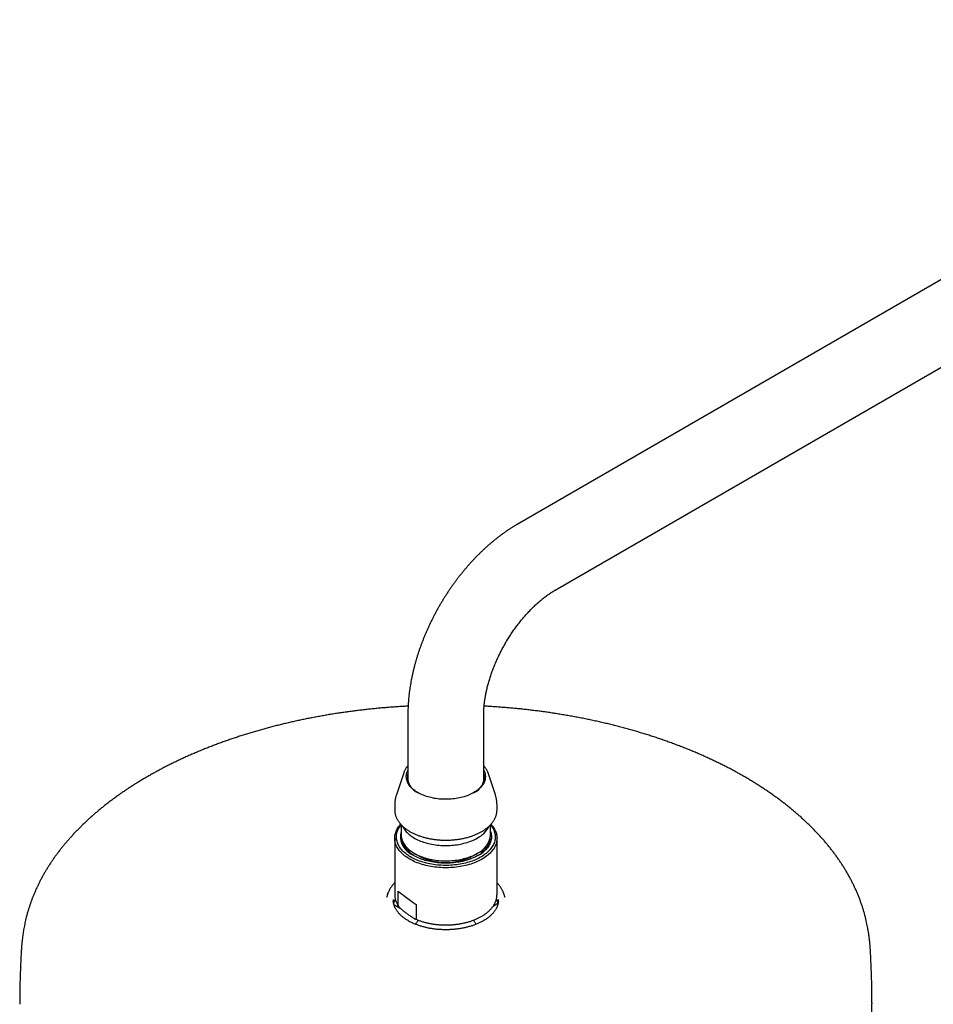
# Model space of a CAD drawing. Header units: millimetres. Extents: x 8 to 1577, y 12 to 2534.
# Tile 30 of 60: x 1059 to 1274, y 983 to 1214. Entities that reach past the tile are written whole.
import ezdxf

# ---------------------------------------------------------------- set-up
doc = ezdxf.new("R2010")
doc.units = ezdxf.units.MM

msp = doc.modelspace()

# ---------------------------------------------------------------- linework, layer by layer
at = {"color": 7, "linetype": 'Continuous', "lineweight": 30}
for p, q in [((1381.17, 1213.97), (1176.11, 1095.59)), ((1185.01, 1080.17), (1390.07, 1198.55)), ((1150.45, 1051.14), (1150.45, 1035.25)), ((1168.25, 1035.25), (1168.25, 1051.14)), ((1149.45, 1037.3), (1147.73, 1032.16)), ((1149.45, 1037.3), (1149.46, 1037.32)), ((1169.24, 1037.31), (1169.24, 1037.3)), ((1170.96, 1032.16), (1169.24, 1037.3)), ((1147.35, 1029.81), (1147.35, 1028.6)), ((1171.35, 1028.6), (1171.35, 1029.81)), ((1148.87, 1025.13), (1148.87, 1022.71)), ((1169.82, 1022.71), (1169.82, 1025.13)), ((1147.35, 1021.96), (1147.35, 1008.76)), ((1171.35, 1008.76), (1171.35, 1021.96)), ((1150.03, 1019.94), (1150.03, 1019.32)), ((1150.8, 1018.6), (1150.86, 1018.68)), ((1167.81, 1018.63), (1167.85, 1018.57)), ((1168.66, 1019.76), (1168.65, 1019.94)), ((1151.94, 1018.43), (1152.98, 1017.83)), ((1165.71, 1017.83), (1166.76, 1018.43)), ((1148.16, 1006.25), (1148.16, 1009.56)), ((1145.74, 1008.98), (1145.49, 1008.2)), ((1147.35, 1008.76), (1147.35, 1008.75)), ((1171.35, 1008.76), (1171.35, 1008.77)), ((1172.94, 1009), (1172.95, 1008.98)), ((1173.21, 1008.2), (1172.95, 1008.98)), ((1147.14, 1006.44), (1148.62, 1005.59)), ((1152.37, 1006.44), (1152.37, 1003.12)), ((1170.47, 1006.06), (1171.57, 1006.7))]:
    msp.add_line(p, q, dxfattribs=at)
at = {"color": 7, "linetype": 'Continuous', "lineweight": 30, "flags": 128}
for points in [[(1165.9, 1032.66), (1165.61, 1032.5), (1165.31, 1032.34), (1165, 1032.2), (1164.68, 1032.06), (1164.34, 1031.93), (1164, 1031.81), (1163.65, 1031.7), (1163.29, 1031.59), (1162.92, 1031.5), (1162.54, 1031.42), (1162.16, 1031.34), (1161.78, 1031.27), (1161.39, 1031.22), (1161, 1031.17), (1160.6, 1031.14), (1160.2, 1031.11), (1159.8, 1031.09), (1159.4, 1031.09), (1158.99, 1031.09), (1158.59, 1031.11), (1158.19, 1031.13), (1157.8, 1031.16), (1157.4, 1031.21), (1157.01, 1031.26), (1156.62, 1031.32), (1156.24, 1031.4), (1155.87, 1031.48), (1155.5, 1031.57), (1155.14, 1031.67), (1154.78, 1031.78), (1154.44, 1031.9), (1154.1, 1032.03), (1153.77, 1032.16), (1153.46, 1032.31), (1153.15, 1032.46), (1152.86, 1032.61), (1152.58, 1032.78), (1152.31, 1032.95), (1152.05, 1033.13), (1151.81, 1033.32), (1151.59, 1033.51), (1151.37, 1033.71), (1151.18, 1033.91), (1150.99, 1034.11), (1150.83, 1034.33), (1150.68, 1034.54), (1150.54, 1034.76), (1150.42, 1034.98), (1150.32, 1035.21), (1150.24, 1035.43), (1150.17, 1035.66), (1150.12, 1035.89), (1150.09, 1036.12), (1150.07, 1036.35), (1150.07, 1036.59), (1150.09, 1036.82), (1150.13, 1037.05), (1150.19, 1037.28), (1150.26, 1037.51), (1150.35, 1037.73), (1150.45, 1037.95)], [(1168.25, 1037.95), (1168.32, 1037.79), (1168.42, 1037.56), (1168.49, 1037.34), (1168.55, 1037.11), (1168.59, 1036.88), (1168.61, 1036.64), (1168.62, 1036.41), (1168.61, 1036.18), (1168.58, 1035.95), (1168.54, 1035.72), (1168.47, 1035.49), (1168.39, 1035.26), (1168.3, 1035.04), (1168.18, 1034.81), (1168.05, 1034.6), (1167.91, 1034.38), (1167.74, 1034.17), (1167.56, 1033.96), (1167.37, 1033.76), (1167.16, 1033.56), (1166.94, 1033.37), (1166.7, 1033.18), (1166.45, 1033), (1166.18, 1032.82), (1165.9, 1032.66)], [(1147.35, 1028.6), (1147.35, 1028.5), (1147.35, 1028.4)], [(1171.34, 1028.4), (1171.35, 1028.57), (1171.35, 1028.6)], [(1166.71, 1016.49), (1166.35, 1016.33), (1165.97, 1016.18), (1165.59, 1016.04), (1165.19, 1015.91), (1164.79, 1015.78), (1164.38, 1015.67), (1163.96, 1015.56), (1163.53, 1015.46), (1163.1, 1015.38), (1162.67, 1015.3), (1162.23, 1015.23), (1161.78, 1015.17), (1161.33, 1015.12), (1160.88, 1015.08), (1160.42, 1015.06), (1159.97, 1015.04), (1159.51, 1015.03), (1159.05, 1015.03), (1158.6, 1015.04), (1158.14, 1015.06), (1157.69, 1015.09), (1157.24, 1015.14), (1156.79, 1015.19), (1156.35, 1015.25), (1155.91, 1015.32), (1155.47, 1015.4), (1155.04, 1015.49), (1154.62, 1015.59), (1154.2, 1015.7), (1153.79, 1015.81), (1153.39, 1015.94), (1153, 1016.08), (1152.62, 1016.22), (1152.24, 1016.37), (1151.88, 1016.53), (1151.53, 1016.7), (1151.19, 1016.88), (1150.86, 1017.06), (1150.54, 1017.25), (1150.24, 1017.45), (1149.95, 1017.65), (1149.67, 1017.86), (1149.41, 1018.07), (1149.16, 1018.3), (1148.92, 1018.52), (1148.7, 1018.75), (1148.5, 1018.99), (1148.31, 1019.23), (1148.14, 1019.48), (1147.99, 1019.72), (1147.85, 1019.98), (1147.72, 1020.23), (1147.62, 1020.49), (1147.53, 1020.74), (1147.46, 1021.01), (1147.41, 1021.27), (1147.37, 1021.53), (1147.35, 1021.79), (1147.35, 1022.06), (1147.36, 1022.32), (1147.4, 1022.58), (1147.45, 1022.85), (1147.51, 1023.11), (1147.6, 1023.37), (1147.7, 1023.62), (1147.82, 1023.88), (1147.95, 1024.13), (1148.11, 1024.38), (1148.27, 1024.62), (1148.46, 1024.87), (1148.66, 1025.1), (1148.77, 1025.23)], [(1169.84, 1025.14), (1169.9, 1025.06), (1170.08, 1024.83), (1170.24, 1024.58), (1170.39, 1024.34), (1170.52, 1024.09), (1170.63, 1023.84), (1170.72, 1023.58), (1170.8, 1023.33), (1170.87, 1023.07), (1170.91, 1022.81), (1170.94, 1022.55), (1170.95, 1022.29), (1170.94, 1022.03), (1170.91, 1021.77), (1170.87, 1021.52), (1170.81, 1021.26), (1170.73, 1021), (1170.64, 1020.75), (1170.53, 1020.5), (1170.4, 1020.25), (1170.25, 1020), (1170.09, 1019.76), (1169.92, 1019.52), (1169.72, 1019.29), (1169.51, 1019.06), (1169.29, 1018.83), (1169.05, 1018.61), (1168.8, 1018.4), (1168.53, 1018.19), (1168.25, 1017.99), (1167.95, 1017.79), (1167.64, 1017.6), (1167.32, 1017.42), (1166.99, 1017.24), (1166.65, 1017.08), (1166.29, 1016.92), (1165.92, 1016.77), (1165.55, 1016.62), (1165.16, 1016.49), (1164.77, 1016.36), (1164.37, 1016.25), (1163.96, 1016.14), (1163.54, 1016.04), (1163.12, 1015.95), (1162.69, 1015.87), (1162.26, 1015.8), (1161.82, 1015.74), (1161.38, 1015.69), (1160.94, 1015.65), (1160.49, 1015.62), (1160.04, 1015.6), (1159.59, 1015.59), (1159.14, 1015.59), (1158.69, 1015.6), (1158.24, 1015.62), (1157.8, 1015.65), (1157.35, 1015.68), (1156.91, 1015.73), (1156.47, 1015.79), (1156.04, 1015.86), (1155.61, 1015.94), (1155.19, 1016.03), (1154.77, 1016.13), (1154.36, 1016.24), (1153.96, 1016.35), (1153.56, 1016.48), (1153.18, 1016.61), (1152.8, 1016.75), (1152.44, 1016.9), (1152.08, 1017.06), (1151.73, 1017.23), (1151.4, 1017.4), (1151.08, 1017.58), (1150.77, 1017.77), (1150.47, 1017.97), (1150.19, 1018.17), (1149.92, 1018.38), (1149.67, 1018.59), (1149.43, 1018.81), (1149.2, 1019.04), (1148.99, 1019.27), (1148.79, 1019.5), (1148.62, 1019.74), (1148.45, 1019.98), (1148.31, 1020.23), (1148.18, 1020.47), (1148.06, 1020.73), (1147.97, 1020.98), (1147.89, 1021.24), (1147.83, 1021.49), (1147.78, 1021.75), (1147.76, 1022.01), (1147.75, 1022.27), (1147.75, 1022.53), (1147.78, 1022.79), (1147.82, 1023.05), (1147.88, 1023.3), (1147.96, 1023.56), (1148.05, 1023.81), (1148.17, 1024.07), (1148.29, 1024.31), (1148.44, 1024.56), (1148.6, 1024.8), (1148.78, 1025.04), (1148.86, 1025.14)], [(1149.2, 1024.79), (1149.26, 1024.65), (1149.39, 1024.41), (1149.53, 1024.18), (1149.69, 1023.95), (1149.86, 1023.73), (1150.05, 1023.5), (1150.25, 1023.29), (1150.47, 1023.08), (1150.71, 1022.87), (1150.96, 1022.67), (1151.22, 1022.47), (1151.5, 1022.29), (1151.79, 1022.11), (1152.09, 1021.93), (1152.4, 1021.76), (1152.73, 1021.6), (1153.07, 1021.45), (1153.41, 1021.31), (1153.77, 1021.17), (1154.14, 1021.05), (1154.51, 1020.93), (1154.9, 1020.82), (1155.29, 1020.72), (1155.68, 1020.63), (1156.09, 1020.55), (1156.5, 1020.47), (1156.91, 1020.41), (1157.33, 1020.36), (1157.75, 1020.32), (1158.17, 1020.28), (1158.6, 1020.26), (1159.03, 1020.25), (1159.45, 1020.25), (1159.88, 1020.25), (1160.31, 1020.27), (1160.73, 1020.3), (1161.15, 1020.34), (1161.57, 1020.38), (1161.99, 1020.44), (1162.4, 1020.51), (1162.81, 1020.59), (1163.21, 1020.67), (1163.6, 1020.77), (1163.99, 1020.87), (1164.37, 1020.99), (1164.74, 1021.11), (1165.1, 1021.24), (1165.45, 1021.38), (1165.8, 1021.53), (1166.13, 1021.68), (1166.45, 1021.85), (1166.76, 1022.02)], [(1169.82, 1023.53), (1169.88, 1023.37), (1169.95, 1023.13), (1170, 1022.88), (1170.03, 1022.63), (1170.04, 1022.38), (1170.04, 1022.14), (1170.02, 1021.89), (1169.99, 1021.64), (1169.94, 1021.39), (1169.86, 1021.15), (1169.78, 1020.9), (1169.67, 1020.66), (1169.55, 1020.42), (1169.41, 1020.19), (1169.26, 1019.96), (1169.09, 1019.73), (1168.9, 1019.5), (1168.7, 1019.28), (1168.48, 1019.07), (1168.25, 1018.86), (1168.01, 1018.65), (1167.75, 1018.46), (1167.47, 1018.26), (1167.19, 1018.08), (1166.89, 1017.9), (1166.57, 1017.73), (1166.25, 1017.56), (1165.92, 1017.41), (1165.57, 1017.26), (1165.22, 1017.12), (1164.85, 1016.98), (1164.48, 1016.86), (1164.09, 1016.75), (1163.7, 1016.64), (1163.31, 1016.54), (1162.9, 1016.46), (1162.49, 1016.38), (1162.08, 1016.31), (1161.66, 1016.25), (1161.24, 1016.2), (1160.81, 1016.16), (1160.39, 1016.13), (1159.96, 1016.11), (1159.53, 1016.11), (1159.09, 1016.11), (1158.66, 1016.12), (1158.23, 1016.14), (1157.81, 1016.17), (1157.38, 1016.21), (1156.96, 1016.26), (1156.54, 1016.32), (1156.13, 1016.39), (1155.72, 1016.47), (1155.32, 1016.56), (1154.92, 1016.66), (1154.53, 1016.77), (1154.15, 1016.88), (1153.78, 1017.01), (1153.42, 1017.14), (1153.06, 1017.28), (1152.72, 1017.43), (1152.39, 1017.59), (1152.06, 1017.76), (1151.75, 1017.93), (1151.46, 1018.11), (1151.17, 1018.3), (1150.9, 1018.49)], [(1169.92, 1025.23), (1170.09, 1025.04), (1170.29, 1024.8), (1170.47, 1024.56), (1170.63, 1024.31), (1170.78, 1024.06), (1170.91, 1023.81), (1171.02, 1023.55), (1171.12, 1023.3), (1171.2, 1023.04), (1171.26, 1022.77), (1171.31, 1022.51), (1171.34, 1022.25), (1171.35, 1021.98), (1171.34, 1021.72), (1171.32, 1021.46), (1171.27, 1021.19), (1171.22, 1020.93), (1171.14, 1020.67), (1171.05, 1020.41), (1170.94, 1020.16), (1170.81, 1019.91), (1170.67, 1019.65), (1170.51, 1019.41), (1170.33, 1019.16), (1170.14, 1018.93), (1169.93, 1018.69), (1169.71, 1018.46), (1169.47, 1018.23), (1169.22, 1018.01), (1168.95, 1017.8), (1168.67, 1017.59), (1168.37, 1017.39), (1168.07, 1017.2), (1167.75, 1017.01), (1167.41, 1016.83), (1167.07, 1016.65), (1166.71, 1016.49)], [(1148.87, 1022.71), (1148.87, 1022.52), (1148.9, 1022.27), (1148.93, 1022.03), (1148.99, 1021.78), (1149.07, 1021.54), (1149.16, 1021.3), (1149.26, 1021.06), (1149.39, 1020.82), (1149.53, 1020.59), (1149.69, 1020.36), (1149.86, 1020.14), (1150.05, 1019.92), (1150.25, 1019.7), (1150.47, 1019.49), (1150.71, 1019.28), (1150.96, 1019.08), (1151.22, 1018.89), (1151.5, 1018.7), (1151.79, 1018.52), (1152.09, 1018.34), (1152.4, 1018.17), (1152.73, 1018.02), (1153.07, 1017.86), (1153.41, 1017.72), (1153.77, 1017.58), (1154.14, 1017.46), (1154.51, 1017.34), (1154.9, 1017.23), (1155.29, 1017.13), (1155.68, 1017.04), (1156.09, 1016.96), (1156.5, 1016.88), (1156.91, 1016.82), (1157.33, 1016.77), (1157.75, 1016.73), (1158.17, 1016.69), (1158.6, 1016.67), (1159.03, 1016.66), (1159.45, 1016.66), (1159.88, 1016.66), (1160.31, 1016.68), (1160.73, 1016.71), (1161.15, 1016.75), (1161.57, 1016.8), (1161.99, 1016.85), (1162.4, 1016.92), (1162.81, 1017), (1163.21, 1017.08), (1163.6, 1017.18), (1163.99, 1017.28), (1164.37, 1017.4), (1164.74, 1017.52), (1165.1, 1017.65), (1165.45, 1017.79), (1165.8, 1017.94), (1166.13, 1018.09), (1166.45, 1018.26), (1166.76, 1018.43)], [(1169.81, 1021.58), (1169.78, 1021.71), (1169.74, 1021.92)], [(1145.69, 1008.8), (1145.77, 1009.06), (1145.82, 1009.2)], [(1059.35, 983.36), (1059.35, 983.29), (1059.35, 983.01)], [(1259.34, 983.03), (1259.35, 983.29), (1259.35, 983.36)]]:
    msp.add_lwpolyline(points, dxfattribs=at)
at = {"color": 7, "linetype": 'Continuous', "lineweight": 30}
for centre, radius, start, end in [((1154.43, 1036.39), 4.09, 167.109, 247.3541), ((1164.33, 1036.36), 4.03, 291.9561, 13.5807), ((1153.12, 1022.31), 4.42, 163.9789, 239.8924), ((1163.85, 1027.63), 6.32, 297.3699, 333.3269), ((1153.9, 1022.47), 5.03, 179.1151, 245.9111), ((1152.49, 1021.03), 3.64, 165.7514, 171.2249), ((1164.61, 1023.21), 5.24, 294.1604, 354.5195), ((1164.82, 1022.45), 5, 293.83, 1.1437), ((1159.35, 1030.1), 13.83, 242.5968, 297.3978), ((1151.12, 1007.46), 4.12, 178.3595, 184.2477), ((1151.55, 1005.8), 4.53, 154.6153, 169.8978), ((1167.13, 1005.8), 4.54, 9.9857, 25.3915), ((1167.57, 1007.46), 4.12, 355.7425, 1.6593)]:
    msp.add_arc(centre, radius, start, end, dxfattribs=at)
msp.add_ellipse((1159.35, 1002.68), major_axis=(11.99, -7.76), ratio=0.053572, start_param=3.547703, end_param=4.127077, dxfattribs=at)
for points, knots in [([(1176.11, 1095.59), (1176, 1095.52), (1175.69, 1095.34), (1175.17, 1095.03), (1174.57, 1094.66), (1173.98, 1094.27), (1173.39, 1093.86), (1172.8, 1093.45), (1172.21, 1093.02), (1171.64, 1092.58), (1171.06, 1092.13), (1170.49, 1091.67), (1169.93, 1091.2), (1169.37, 1090.72), (1168.81, 1090.22), (1168.26, 1089.72), (1167.72, 1089.2), (1167.18, 1088.68), (1166.65, 1088.15), (1166.12, 1087.6), (1165.6, 1087.05), (1165.09, 1086.49), (1164.58, 1085.92), (1164.08, 1085.34), (1163.59, 1084.76), (1163.1, 1084.17), (1162.63, 1083.56), (1162.15, 1082.96), (1161.69, 1082.34), (1161.23, 1081.72), (1160.78, 1081.09), (1160.34, 1080.45), (1159.9, 1079.81), (1159.48, 1079.16), (1159.06, 1078.5), (1158.65, 1077.84), (1158.25, 1077.18), (1157.85, 1076.51), (1157.47, 1075.83), (1157.09, 1075.15), (1156.73, 1074.46), (1156.37, 1073.77), (1156.02, 1073.08), (1155.68, 1072.38), (1155.35, 1071.68), (1155.03, 1070.98), (1154.72, 1070.27), (1154.42, 1069.56), (1154.13, 1068.85), (1153.84, 1068.13), (1153.57, 1067.41), (1153.31, 1066.69), (1153.06, 1065.97), (1152.82, 1065.25), (1152.59, 1064.52), (1152.37, 1063.8), (1152.17, 1063.07), (1151.97, 1062.34), (1151.78, 1061.62), (1151.61, 1060.89), (1151.45, 1060.16), (1151.3, 1059.43), (1151.16, 1058.7), (1151.03, 1057.98), (1150.92, 1057.25), (1150.81, 1056.53), (1150.72, 1055.81), (1150.65, 1055.09), (1150.58, 1054.37), (1150.53, 1053.65), (1150.49, 1052.94), (1150.46, 1052.23), (1150.45, 1051.63), (1150.45, 1051.27), (1150.45, 1051.14)], [0, 0, 0, 0, 0.007841, 0.022057, 0.036269, 0.050483, 0.064696, 0.078905, 0.093107, 0.1073, 0.121483, 0.135655, 0.149815, 0.163961, 0.178093, 0.19221, 0.206314, 0.220402, 0.234476, 0.248536, 0.262582, 0.276615, 0.290634, 0.304641, 0.318637, 0.332621, 0.346595, 0.360559, 0.374514, 0.388461, 0.402401, 0.416335, 0.430263, 0.444187, 0.458107, 0.472024, 0.48594, 0.499854, 0.513768, 0.527684, 0.5416, 0.555519, 0.569442, 0.583369, 0.597301, 0.611239, 0.625184, 0.639137, 0.653099, 0.66707, 0.681052, 0.695046, 0.709051, 0.723069, 0.737101, 0.751147, 0.765208, 0.779285, 0.793377, 0.807486, 0.821611, 0.835753, 0.849911, 0.864086, 0.878278, 0.892485, 0.906707, 0.920943, 0.935192, 0.949452, 0.963721, 0.977997, 0.992278, 1, 1, 1, 1]), ([(1168.25, 1051.14), (1168.25, 1051.21), (1168.25, 1051.4), (1168.25, 1051.73), (1168.27, 1052.14), (1168.29, 1052.55), (1168.33, 1052.97), (1168.37, 1053.4), (1168.42, 1053.84), (1168.47, 1054.29), (1168.54, 1054.74), (1168.62, 1055.21), (1168.7, 1055.68), (1168.8, 1056.15), (1168.9, 1056.64), (1169.01, 1057.12), (1169.13, 1057.62), (1169.27, 1058.12), (1169.41, 1058.62), (1169.56, 1059.13), (1169.72, 1059.64), (1169.88, 1060.15), (1170.06, 1060.67), (1170.25, 1061.19), (1170.44, 1061.71), (1170.65, 1062.23), (1170.86, 1062.75), (1171.08, 1063.27), (1171.32, 1063.79), (1171.55, 1064.31), (1171.8, 1064.83), (1172.06, 1065.35), (1172.32, 1065.87), (1172.59, 1066.38), (1172.87, 1066.89), (1173.15, 1067.4), (1173.44, 1067.9), (1173.74, 1068.4), (1174.05, 1068.9), (1174.36, 1069.39), (1174.68, 1069.87), (1175, 1070.35), (1175.33, 1070.83), (1175.66, 1071.29), (1176, 1071.75), (1176.34, 1072.2), (1176.69, 1072.65), (1177.04, 1073.09), (1177.39, 1073.51), (1177.75, 1073.93), (1178.11, 1074.34), (1178.47, 1074.74), (1178.83, 1075.14), (1179.2, 1075.52), (1179.56, 1075.89), (1179.93, 1076.25), (1180.3, 1076.6), (1180.67, 1076.94), (1181.03, 1077.27), (1181.4, 1077.59), (1181.76, 1077.9), (1182.13, 1078.19), (1182.49, 1078.48), (1182.85, 1078.75), (1183.2, 1079.01), (1183.56, 1079.25), (1183.91, 1079.49), (1184.25, 1079.71), (1184.59, 1079.93), (1184.84, 1080.08), (1184.98, 1080.16), (1185.01, 1080.17)], [0, 0, 0, 0, 0.00749, 0.02171, 0.03596, 0.050249, 0.064576, 0.078944, 0.093351, 0.107799, 0.122286, 0.136813, 0.151379, 0.165983, 0.180623, 0.1953, 0.210011, 0.224756, 0.239533, 0.25434, 0.269177, 0.28404, 0.29893, 0.313844, 0.328781, 0.343739, 0.358716, 0.37371, 0.388721, 0.403745, 0.418782, 0.433829, 0.448885, 0.463948, 0.479017, 0.494089, 0.509163, 0.524237, 0.539308, 0.554376, 0.569438, 0.584492, 0.599537, 0.614572, 0.629593, 0.6446, 0.65959, 0.674563, 0.689516, 0.704447, 0.719356, 0.73424, 0.749098, 0.763927, 0.778728, 0.793497, 0.808234, 0.822937, 0.837605, 0.852237, 0.866832, 0.881388, 0.895905, 0.910382, 0.924819, 0.939216, 0.953572, 0.967888, 0.982164, 0.996401, 1, 1, 1, 1]), ([(1150.49, 1052.95), (1150.2, 1052.93), (1149.55, 1052.9), (1148.52, 1052.84), (1147.41, 1052.76), (1146.28, 1052.68), (1145.15, 1052.59), (1144.02, 1052.49), (1142.88, 1052.38), (1141.74, 1052.27), (1140.6, 1052.14), (1139.45, 1052.01), (1138.3, 1051.87), (1137.16, 1051.72), (1136.01, 1051.57), (1134.86, 1051.4), (1133.72, 1051.23), (1132.57, 1051.05), (1131.43, 1050.86), (1130.29, 1050.66), (1129.15, 1050.45), (1128.01, 1050.24), (1126.88, 1050.01), (1125.75, 1049.78), (1124.63, 1049.54), (1123.5, 1049.3), (1122.39, 1049.04), (1121.27, 1048.78), (1120.16, 1048.51), (1119.06, 1048.23), (1117.96, 1047.94), (1116.87, 1047.64), (1115.78, 1047.34), (1114.7, 1047.03), (1113.62, 1046.71), (1112.55, 1046.38), (1111.49, 1046.05), (1110.43, 1045.7), (1109.38, 1045.35), (1108.34, 1045), (1107.3, 1044.63), (1106.27, 1044.26), (1105.25, 1043.88), (1104.24, 1043.49), (1103.23, 1043.1), (1102.23, 1042.7), (1101.24, 1042.29), (1100.26, 1041.87), (1099.29, 1041.45), (1098.33, 1041.02), (1097.37, 1040.58), (1096.43, 1040.14), (1095.49, 1039.69), (1094.56, 1039.23), (1093.64, 1038.76), (1092.74, 1038.29), (1091.84, 1037.81), (1090.95, 1037.33), (1090.07, 1036.84), (1089.2, 1036.34), (1088.35, 1035.84), (1087.5, 1035.33), (1086.66, 1034.82), (1085.84, 1034.29), (1085.02, 1033.77), (1084.22, 1033.23), (1083.43, 1032.69), (1082.65, 1032.15), (1081.88, 1031.6), (1081.12, 1031.04), (1080.37, 1030.48), (1079.64, 1029.92), (1078.92, 1029.34), (1078.21, 1028.77), (1077.51, 1028.18), (1076.82, 1027.6), (1076.15, 1027), (1075.49, 1026.41), (1074.84, 1025.8), (1074.2, 1025.2), (1073.58, 1024.59), (1072.97, 1023.97), (1072.37, 1023.35), (1071.79, 1022.72), (1071.21, 1022.09), (1070.66, 1021.46), (1070.11, 1020.82), (1069.58, 1020.18), (1069.06, 1019.54), (1068.56, 1018.89), (1068.07, 1018.23), (1067.59, 1017.58), (1067.12, 1016.91), (1066.67, 1016.25), (1066.24, 1015.58), (1065.82, 1014.91), (1065.41, 1014.24), (1065.01, 1013.56), (1064.63, 1012.88), (1064.27, 1012.19), (1063.91, 1011.51), (1063.58, 1010.81), (1063.25, 1010.12), (1062.94, 1009.43), (1062.65, 1008.73), (1062.37, 1008.03), (1062.1, 1007.33), (1061.85, 1006.62), (1061.61, 1005.92), (1061.39, 1005.21), (1061.18, 1004.51), (1060.99, 1003.81), (1060.82, 1003.12), (1060.66, 1002.44), (1060.52, 1001.78), (1060.39, 1001.14), (1060.28, 1000.53), (1060.18, 999.95), (1060.1, 999.4), (1060.03, 998.89), (1059.97, 998.41), (1059.92, 997.97), (1059.88, 997.56), (1059.84, 997.17), (1059.81, 996.81), (1059.78, 996.46), (1059.76, 996.14), (1059.74, 995.84), (1059.73, 995.63), (1059.72, 995.53), (1059.72, 995.52)], [0, 0, 0, 0, 0.006026, 0.013756, 0.021566, 0.029445, 0.037382, 0.045369, 0.0534, 0.061469, 0.069572, 0.077706, 0.085866, 0.094051, 0.102258, 0.110484, 0.118728, 0.126989, 0.135265, 0.143555, 0.151858, 0.160173, 0.168498, 0.176833, 0.185178, 0.193532, 0.201894, 0.210263, 0.21864, 0.227023, 0.235413, 0.243808, 0.252209, 0.260615, 0.269025, 0.277441, 0.28586, 0.294284, 0.302712, 0.311143, 0.319577, 0.328015, 0.336456, 0.344899, 0.353345, 0.361794, 0.370245, 0.378698, 0.387153, 0.39561, 0.404069, 0.41253, 0.420992, 0.429455, 0.43792, 0.446386, 0.454854, 0.463322, 0.471791, 0.480261, 0.488731, 0.497203, 0.505674, 0.514147, 0.522619, 0.531092, 0.539565, 0.548038, 0.556511, 0.564983, 0.573456, 0.581928, 0.5904, 0.598871, 0.607341, 0.615811, 0.62428, 0.632748, 0.641215, 0.64968, 0.658145, 0.666607, 0.675069, 0.683528, 0.691985, 0.70044, 0.708893, 0.717344, 0.725791, 0.734236, 0.742677, 0.751115, 0.759549, 0.767978, 0.776403, 0.784822, 0.793236, 0.801643, 0.810043, 0.818434, 0.826816, 0.835186, 0.843543, 0.851884, 0.860205, 0.868503, 0.876771, 0.885001, 0.893181, 0.901297, 0.909326, 0.917239, 0.924996, 0.932545, 0.939823, 0.94676, 0.953291, 0.959366, 0.964959, 0.97007, 0.974721, 0.978945, 0.982782, 0.986276, 0.989467, 0.992394, 0.995093, 0.997595, 0.999737, 1, 1, 1, 1]), ([(1258.97, 995.52), (1258.97, 995.61), (1258.96, 995.8), (1258.94, 996.08), (1258.92, 996.38), (1258.89, 996.7), (1258.86, 997.03), (1258.83, 997.38), (1258.8, 997.75), (1258.75, 998.15), (1258.7, 998.57), (1258.64, 999.03), (1258.58, 999.52), (1258.5, 1000.04), (1258.4, 1000.61), (1258.29, 1001.22), (1258.16, 1001.87), (1258.01, 1002.55), (1257.84, 1003.27), (1257.65, 1004.01), (1257.44, 1004.76), (1257.2, 1005.53), (1256.95, 1006.3), (1256.68, 1007.08), (1256.4, 1007.85), (1256.09, 1008.62), (1255.77, 1009.38), (1255.43, 1010.14), (1255.08, 1010.89), (1254.71, 1011.64), (1254.33, 1012.39), (1253.93, 1013.12), (1253.51, 1013.86), (1253.08, 1014.58), (1252.63, 1015.31), (1252.17, 1016.02), (1251.69, 1016.74), (1251.2, 1017.44), (1250.69, 1018.15), (1250.17, 1018.84), (1249.63, 1019.53), (1249.08, 1020.22), (1248.52, 1020.9), (1247.94, 1021.58), (1247.34, 1022.25), (1246.73, 1022.91), (1246.11, 1023.57), (1245.48, 1024.22), (1244.82, 1024.87), (1244.16, 1025.52), (1243.48, 1026.15), (1242.79, 1026.79), (1242.08, 1027.41), (1241.37, 1028.03), (1240.63, 1028.65), (1239.89, 1029.26), (1239.13, 1029.86), (1238.36, 1030.45), (1237.57, 1031.04), (1236.78, 1031.63), (1235.97, 1032.21), (1235.15, 1032.78), (1234.31, 1033.34), (1233.46, 1033.9), (1232.61, 1034.45), (1231.73, 1035), (1230.85, 1035.54), (1229.96, 1036.07), (1229.05, 1036.6), (1228.13, 1037.11), (1227.21, 1037.62), (1226.27, 1038.13), (1225.32, 1038.63), (1224.35, 1039.12), (1223.38, 1039.6), (1222.4, 1040.07), (1221.4, 1040.54), (1220.4, 1041), (1219.39, 1041.46), (1218.36, 1041.9), (1217.33, 1042.34), (1216.28, 1042.77), (1215.23, 1043.19), (1214.17, 1043.6), (1213.09, 1044.01), (1212.01, 1044.41), (1210.92, 1044.8), (1209.82, 1045.18), (1208.71, 1045.56), (1207.59, 1045.92), (1206.47, 1046.28), (1205.33, 1046.63), (1204.19, 1046.97), (1203.04, 1047.3), (1201.88, 1047.63), (1200.71, 1047.94), (1199.54, 1048.25), (1198.36, 1048.55), (1197.17, 1048.84), (1195.97, 1049.12), (1194.76, 1049.39), (1193.55, 1049.65), (1192.33, 1049.91), (1191.11, 1050.15), (1189.87, 1050.39), (1188.63, 1050.62), (1187.38, 1050.84), (1186.12, 1051.05), (1184.91, 1051.24), (1183.72, 1051.42), (1182.58, 1051.58), (1181.44, 1051.74), (1180.29, 1051.88), (1179.14, 1052.02), (1177.99, 1052.16), (1176.83, 1052.28), (1175.68, 1052.4), (1174.52, 1052.5), (1173.36, 1052.6), (1172.2, 1052.69), (1171.04, 1052.78), (1169.88, 1052.85), (1168.98, 1052.91), (1168.46, 1052.93), (1168.32, 1052.94)], [0, 0, 0, 0, 0.002154, 0.004478, 0.006961, 0.00963, 0.012512, 0.015639, 0.019046, 0.022769, 0.026849, 0.031329, 0.036254, 0.041665, 0.047599, 0.054078, 0.061101, 0.068635, 0.076622, 0.084975, 0.093605, 0.102429, 0.111381, 0.120411, 0.129487, 0.138586, 0.147694, 0.156803, 0.165908, 0.175005, 0.184093, 0.19317, 0.202237, 0.211293, 0.220338, 0.229373, 0.238399, 0.247416, 0.256423, 0.265423, 0.274415, 0.2834, 0.292378, 0.30135, 0.310316, 0.319276, 0.328232, 0.337182, 0.346128, 0.355069, 0.364007, 0.372941, 0.381871, 0.390799, 0.399723, 0.408644, 0.417564, 0.42648, 0.435395, 0.444308, 0.453219, 0.462128, 0.471036, 0.479943, 0.488849, 0.497754, 0.506658, 0.515561, 0.524465, 0.533368, 0.542271, 0.551174, 0.560077, 0.568981, 0.577885, 0.58679, 0.595696, 0.604604, 0.613512, 0.622422, 0.631334, 0.640247, 0.649163, 0.65808, 0.667001, 0.675924, 0.68485, 0.69378, 0.702713, 0.71165, 0.720591, 0.729536, 0.738487, 0.747443, 0.756405, 0.765373, 0.774347, 0.783329, 0.792319, 0.801317, 0.810325, 0.819343, 0.828372, 0.837413, 0.846467, 0.855536, 0.864622, 0.873725, 0.882847, 0.89104, 0.899232, 0.907422, 0.91561, 0.923796, 0.931978, 0.940157, 0.948332, 0.956502, 0.964665, 0.972821, 0.980967, 0.989099, 0.997214, 1, 1, 1, 1]), ([(1150.45, 1038.96), (1150.43, 1038.94), (1150.35, 1038.86), (1150.22, 1038.7), (1150.06, 1038.48), (1149.91, 1038.26), (1149.77, 1038.03), (1149.65, 1037.8), (1149.55, 1037.57), (1149.48, 1037.41), (1149.46, 1037.33), (1149.46, 1037.32)], [0, 0, 0, 0, 0.0319766, 0.1705759, 0.308863, 0.4467736, 0.5842468, 0.7212304, 0.857686, 0.9935948, 1, 1, 1, 1]), ([(1169.24, 1037.31), (1169.23, 1037.34), (1169.19, 1037.45), (1169.12, 1037.63), (1169.01, 1037.86), (1168.89, 1038.09), (1168.75, 1038.31), (1168.6, 1038.53), (1168.43, 1038.74), (1168.31, 1038.89), (1168.25, 1038.96), (1168.25, 1038.96)], [0, 0, 0, 0, 0.049736, 0.183495, 0.317745, 0.452513, 0.587801, 0.723591, 0.859846, 0.996515, 1, 1, 1, 1]), ([(1147.73, 1032.16), (1147.72, 1032.11), (1147.66, 1031.95), (1147.58, 1031.67), (1147.5, 1031.33), (1147.44, 1031), (1147.39, 1030.66), (1147.36, 1030.32), (1147.35, 1030.04), (1147.35, 1029.87), (1147.35, 1029.81)], [0, 0, 0, 0, 0.070332, 0.215313, 0.359376, 0.502642, 0.645226, 0.787243, 0.928808, 1, 1, 1, 1]), ([(1171.35, 1029.81), (1171.35, 1029.83), (1171.35, 1029.96), (1171.34, 1030.2), (1171.31, 1030.54), (1171.27, 1030.87), (1171.22, 1031.2), (1171.14, 1031.53), (1171.06, 1031.85), (1170.99, 1032.06), (1170.96, 1032.16)], [0, 0, 0, 0, 0.021604, 0.162588, 0.303393, 0.44412, 0.584886, 0.725805, 0.866996, 1, 1, 1, 1]), ([(1147.35, 1028.39), (1147.36, 1028.32), (1147.37, 1028.16), (1147.4, 1027.92), (1147.45, 1027.67), (1147.51, 1027.41), (1147.59, 1027.16), (1147.69, 1026.91), (1147.8, 1026.66), (1147.92, 1026.41), (1148.06, 1026.17), (1148.22, 1025.93), (1148.39, 1025.69), (1148.57, 1025.46), (1148.77, 1025.23), (1148.99, 1025), (1149.21, 1024.78), (1149.45, 1024.57), (1149.71, 1024.36), (1149.97, 1024.15), (1150.25, 1023.96), (1150.54, 1023.76), (1150.84, 1023.58), (1151.15, 1023.4), (1151.48, 1023.23), (1151.81, 1023.07), (1152.15, 1022.91), (1152.5, 1022.76), (1152.86, 1022.62), (1153.23, 1022.49), (1153.61, 1022.36), (1153.99, 1022.24), (1154.39, 1022.13), (1154.78, 1022.03), (1155.19, 1021.94), (1155.59, 1021.86), (1156.01, 1021.78), (1156.43, 1021.72), (1156.85, 1021.66), (1157.27, 1021.61), (1157.7, 1021.57), (1158.13, 1021.54), (1158.56, 1021.52), (1158.99, 1021.51), (1159.42, 1021.5), (1159.85, 1021.51), (1160.29, 1021.53), (1160.72, 1021.55), (1161.14, 1021.58), (1161.57, 1021.63), (1161.99, 1021.68), (1162.41, 1021.74), (1162.83, 1021.81), (1163.24, 1021.89), (1163.65, 1021.97), (1164.05, 1022.07), (1164.45, 1022.17), (1164.83, 1022.28), (1165.22, 1022.4), (1165.59, 1022.53), (1165.96, 1022.67), (1166.31, 1022.81), (1166.66, 1022.96), (1167, 1023.12), (1167.33, 1023.29), (1167.65, 1023.46), (1167.96, 1023.64), (1168.26, 1023.83), (1168.54, 1024.03), (1168.82, 1024.23), (1169.08, 1024.43), (1169.33, 1024.64), (1169.56, 1024.86), (1169.79, 1025.08), (1170, 1025.31), (1170.19, 1025.54), (1170.37, 1025.78), (1170.54, 1026.02), (1170.69, 1026.26), (1170.82, 1026.51), (1170.94, 1026.76), (1171.05, 1027.01), (1171.14, 1027.27), (1171.21, 1027.52), (1171.27, 1027.78), (1171.31, 1028.03), (1171.33, 1028.24), (1171.34, 1028.36), (1171.34, 1028.39)], [0, 0, 0, 0, 0.009222, 0.020647, 0.032083, 0.043537, 0.055015, 0.066522, 0.078063, 0.089638, 0.101249, 0.112895, 0.124573, 0.136281, 0.148015, 0.159773, 0.171549, 0.183341, 0.195145, 0.206958, 0.218777, 0.2306, 0.242425, 0.254251, 0.266075, 0.277898, 0.289718, 0.301535, 0.313349, 0.325159, 0.336966, 0.348769, 0.360569, 0.372366, 0.384159, 0.39595, 0.407738, 0.419524, 0.431308, 0.44309, 0.45487, 0.466649, 0.478428, 0.490206, 0.501983, 0.513761, 0.525538, 0.537317, 0.549096, 0.560876, 0.572657, 0.584441, 0.596226, 0.608014, 0.619804, 0.631598, 0.643394, 0.655194, 0.666997, 0.678805, 0.690616, 0.702431, 0.714251, 0.726074, 0.737901, 0.749732, 0.761565, 0.773401, 0.785238, 0.797075, 0.80891, 0.82074, 0.832564, 0.844378, 0.856179, 0.867964, 0.879728, 0.891468, 0.90318, 0.91486, 0.926506, 0.938115, 0.949688, 0.961225, 0.972729, 0.984203, 0.995654, 1, 1, 1, 1]), ([(1169.45, 1020.48), (1169.45, 1020.49), (1169.47, 1020.6), (1169.47, 1020.82), (1169.46, 1021.03), (1169.45, 1021.13)], [0, 0, 0, 0, 0.033073, 0.543185, 1, 1, 1, 1]), ([(1149.75, 1020.3), (1149.74, 1020.25), (1149.73, 1020.05), (1149.75, 1019.82), (1149.8, 1019.63), (1149.81, 1019.59)], [0, 0, 0, 0, 0.1917633, 0.8312928, 1, 1, 1, 1]), ([(1150.28, 1019.07), (1150.31, 1019.13), (1150.37, 1019.26), (1150.44, 1019.4), (1150.49, 1019.48), (1150.49, 1019.48)], [0, 0, 0, 0, 0.4177923, 0.9589856, 1, 1, 1, 1]), ([(1150.3, 1019.05), (1150.31, 1019.06), (1150.36, 1019.18), (1150.43, 1019.31), (1150.5, 1019.43), (1150.51, 1019.44)], [0, 0, 0, 0, 0.076836, 0.929708, 1, 1, 1, 1]), ([(1150.58, 1019.24), (1150.56, 1019.21), (1150.5, 1019.11), (1150.45, 1019.01), (1150.41, 1018.94)], [0, 0, 0, 0, 0.253625, 1, 1, 1, 1]), ([(1150.5, 1019.48), (1150.5, 1019.46), (1150.53, 1019.37), (1150.59, 1019.21), (1150.68, 1019), (1150.79, 1018.79), (1150.9, 1018.59), (1150.99, 1018.48), (1151.02, 1018.43)], [0, 0, 0, 0, 0.044918, 0.245563, 0.44666, 0.648243, 0.850317, 1, 1, 1, 1]), ([(1150.83, 1018.58), (1150.84, 1018.59), (1150.86, 1018.61), (1150.87, 1018.63), (1150.88, 1018.64)], [0, 0, 0, 0, 0.498723, 1, 1, 1, 1]), ([(1167.68, 1018.43), (1167.7, 1018.47), (1167.78, 1018.58), (1167.89, 1018.76), (1168, 1018.97), (1168.1, 1019.19), (1168.16, 1019.35), (1168.19, 1019.45), (1168.2, 1019.47)], [0, 0, 0, 0, 0.119374, 0.324093, 0.528374, 0.732171, 0.935458, 1, 1, 1, 1]), ([(1168.06, 1019.12), (1168.1, 1019.06), (1168.15, 1018.98), (1168.19, 1018.9), (1168.21, 1018.87)], [0, 0, 0, 0, 0.680035, 1, 1, 1, 1]), ([(1168.08, 1019.16), (1168.1, 1019.13), (1168.15, 1019.05), (1168.2, 1018.96), (1168.23, 1018.89)], [0, 0, 0, 0, 0.282643, 1, 1, 1, 1]), ([(1168.32, 1018.98), (1168.29, 1019.06), (1168.24, 1019.18), (1168.17, 1019.29), (1168.14, 1019.32)], [0, 0, 0, 0, 0.6741376, 1, 1, 1, 1]), ([(1168.43, 1019.7), (1168.45, 1019.64), (1168.51, 1019.48), (1168.55, 1019.32), (1168.57, 1019.23)], [0, 0, 0, 0, 0.3829092, 1, 1, 1, 1]), ([(1168.45, 1019.72), (1168.45, 1019.71), (1168.51, 1019.58), (1168.56, 1019.42), (1168.58, 1019.27), (1168.58, 1019.24)], [0, 0, 0, 0, 0.065529, 0.85337, 1, 1, 1, 1]), ([(1168.64, 1019.49), (1168.63, 1019.58), (1168.62, 1019.7), (1168.58, 1019.82), (1168.57, 1019.85)], [0, 0, 0, 0, 0.7562544, 1, 1, 1, 1]), ([(1168.66, 1019.86), (1168.66, 1019.73), (1168.65, 1019.53), (1168.62, 1019.33), (1168.61, 1019.27)], [0, 0, 0, 0, 0.667528, 1, 1, 1, 1]), ([(1147.35, 1011.51), (1147.33, 1011.5), (1147.24, 1011.4), (1147.07, 1011.22), (1146.86, 1010.97), (1146.66, 1010.72), (1146.48, 1010.46), (1146.31, 1010.2), (1146.16, 1009.94), (1146.02, 1009.67), (1145.91, 1009.43), (1145.85, 1009.28), (1145.83, 1009.21)], [0, 0, 0, 0, 0.021311, 0.135088, 0.248707, 0.362132, 0.475328, 0.58826, 0.700898, 0.813214, 0.925189, 1, 1, 1, 1]), ([(1172.94, 1009), (1172.94, 1009.01), (1172.91, 1009.11), (1172.83, 1009.3), (1172.72, 1009.57), (1172.59, 1009.83), (1172.44, 1010.1), (1172.28, 1010.36), (1172.11, 1010.62), (1171.91, 1010.87), (1171.71, 1011.12), (1171.52, 1011.33), (1171.39, 1011.46), (1171.35, 1011.51)], [0, 0, 0, 0, 0.008478, 0.11042, 0.212652, 0.31519, 0.418043, 0.521205, 0.624664, 0.728401, 0.832388, 0.936599, 1, 1, 1, 1]), ([(1145.49, 1008.2), (1145.48, 1008.2), (1145.48, 1008.17), (1145.46, 1008.14), (1145.45, 1008.11), (1145.45, 1008.1), (1145.45, 1008.1), (1145.45, 1008.1)], [0, 0, 0, 0, 0.081824, 0.353289, 0.638336, 0.909297, 1, 1, 1, 1]), ([(1168.16, 1002.6), (1168.1, 1002.57), (1167.95, 1002.48), (1167.68, 1002.34), (1167.35, 1002.17), (1167.02, 1002.01), (1166.67, 1001.86), (1166.31, 1001.72), (1165.95, 1001.58), (1165.57, 1001.45), (1165.19, 1001.33), (1164.8, 1001.22), (1164.4, 1001.11), (1164, 1001.02), (1163.59, 1000.93), (1163.18, 1000.84), (1162.76, 1000.77), (1162.34, 1000.71), (1161.91, 1000.65), (1161.48, 1000.6), (1161.04, 1000.56), (1160.61, 1000.53), (1160.17, 1000.51), (1159.73, 1000.5), (1159.29, 1000.5), (1158.85, 1000.5), (1158.42, 1000.52), (1157.98, 1000.54), (1157.54, 1000.57), (1157.11, 1000.61), (1156.68, 1000.66), (1156.25, 1000.72), (1155.83, 1000.79), (1155.41, 1000.86), (1155, 1000.95), (1154.59, 1001.04), (1154.19, 1001.14), (1153.8, 1001.25), (1153.41, 1001.36), (1153.03, 1001.49), (1152.66, 1001.62), (1152.29, 1001.76), (1151.94, 1001.9), (1151.59, 1002.05), (1151.26, 1002.21), (1150.93, 1002.38), (1150.62, 1002.55), (1150.32, 1002.73), (1150.03, 1002.91), (1149.75, 1003.1), (1149.48, 1003.29), (1149.22, 1003.49), (1148.98, 1003.69), (1148.75, 1003.9), (1148.54, 1004.11), (1148.33, 1004.33), (1148.14, 1004.55), (1147.97, 1004.77), (1147.81, 1005), (1147.66, 1005.23), (1147.53, 1005.46), (1147.41, 1005.69), (1147.31, 1005.93), (1147.22, 1006.16), (1147.15, 1006.4), (1147.09, 1006.64), (1147.04, 1006.89), (1147.02, 1007.06), (1147.02, 1007.16), (1147.02, 1007.17)], [0, 0, 0, 0, 0.007952, 0.023105, 0.038261, 0.053421, 0.068585, 0.083753, 0.098925, 0.114102, 0.129283, 0.144469, 0.159659, 0.174852, 0.19005, 0.20525, 0.220454, 0.235661, 0.25087, 0.266082, 0.281295, 0.29651, 0.311726, 0.326943, 0.34216, 0.357378, 0.372595, 0.387812, 0.403027, 0.418241, 0.433454, 0.448664, 0.463872, 0.479077, 0.494279, 0.509478, 0.524673, 0.539864, 0.555051, 0.570233, 0.58541, 0.600583, 0.61575, 0.630913, 0.64607, 0.661223, 0.676372, 0.691516, 0.706658, 0.721797, 0.736936, 0.752076, 0.767217, 0.782364, 0.797519, 0.812685, 0.827867, 0.843069, 0.858298, 0.873558, 0.888856, 0.904198, 0.919591, 0.935037, 0.950542, 0.966105, 0.981723, 0.997391, 1, 1, 1, 1]), ([(1147.23, 1007.14), (1147.24, 1007.14), (1147.26, 1007.17), (1147.31, 1007.21), (1147.38, 1007.28), (1147.46, 1007.35), (1147.53, 1007.4), (1147.56, 1007.42)], [0, 0, 0, 0, 0.107445, 0.33758, 0.566268, 0.793902, 1, 1, 1, 1]), ([(1147.35, 1008.75), (1147.35, 1008.74), (1147.35, 1008.63), (1147.36, 1008.44), (1147.38, 1008.18), (1147.43, 1007.92), (1147.49, 1007.65), (1147.56, 1007.39), (1147.66, 1007.13), (1147.77, 1006.87), (1147.89, 1006.61), (1148.04, 1006.35), (1148.17, 1006.13), (1148.27, 1006), (1148.3, 1005.95)], [0, 0, 0, 0, 0.019042, 0.108511, 0.198519, 0.289141, 0.380449, 0.472503, 0.565349, 0.659015, 0.753509, 0.848821, 0.94492, 1, 1, 1, 1]), ([(1159.35, 1001.62), (1159.5, 1001.62), (1159.71, 1001.62), (1160.01, 1001.63), (1160.28, 1001.64), (1160.59, 1001.66), (1160.92, 1001.68), (1161.26, 1001.71), (1161.61, 1001.75), (1161.97, 1001.79), (1162.33, 1001.84), (1162.7, 1001.9), (1163.06, 1001.97), (1163.43, 1002.04), (1163.79, 1002.12), (1164.15, 1002.21), (1164.51, 1002.31), (1164.87, 1002.41), (1165.22, 1002.52), (1165.56, 1002.64), (1165.9, 1002.77), (1166.24, 1002.9), (1166.56, 1003.04), (1166.88, 1003.19), (1167.19, 1003.34), (1167.49, 1003.5), (1167.79, 1003.67), (1168.07, 1003.84), (1168.35, 1004.02), (1168.61, 1004.2), (1168.87, 1004.39), (1169.11, 1004.59), (1169.34, 1004.79), (1169.57, 1004.99), (1169.78, 1005.21), (1169.98, 1005.42), (1170.16, 1005.64), (1170.34, 1005.87), (1170.5, 1006.1), (1170.64, 1006.33), (1170.78, 1006.57), (1170.9, 1006.81), (1171.01, 1007.05), (1171.1, 1007.3), (1171.18, 1007.55), (1171.24, 1007.8), (1171.29, 1008.05), (1171.32, 1008.31), (1171.34, 1008.55), (1171.34, 1008.7), (1171.35, 1008.77)], [0, 0, 0, 0, 0.024054, 0.03369, 0.049698, 0.066304, 0.084105, 0.102676, 0.121844, 0.141472, 0.161462, 0.181743, 0.20226, 0.222971, 0.243845, 0.264855, 0.285981, 0.307208, 0.32852, 0.349907, 0.37136, 0.392871, 0.414433, 0.436041, 0.45769, 0.479375, 0.501095, 0.522844, 0.54462, 0.56642, 0.588241, 0.61008, 0.631933, 0.653799, 0.675674, 0.697554, 0.719438, 0.741323, 0.763206, 0.785086, 0.806963, 0.82884, 0.850718, 0.872604, 0.894507, 0.916437, 0.938409, 0.96044, 0.982547, 1, 1, 1, 1]), ([(1171.68, 1007.17), (1171.67, 1007.11), (1171.66, 1006.98), (1171.63, 1006.76), (1171.58, 1006.52), (1171.51, 1006.27), (1171.43, 1006.03), (1171.33, 1005.79), (1171.22, 1005.56), (1171.09, 1005.32), (1170.95, 1005.09), (1170.79, 1004.87), (1170.62, 1004.64), (1170.44, 1004.42), (1170.24, 1004.2), (1170.03, 1003.99), (1169.8, 1003.78), (1169.57, 1003.57), (1169.32, 1003.37), (1169.05, 1003.17), (1168.78, 1002.98), (1168.5, 1002.8), (1168.29, 1002.67), (1168.17, 1002.61), (1168.16, 1002.6)], [0, 0, 0, 0, 0.033501, 0.082742, 0.131885, 0.180892, 0.229737, 0.278405, 0.326893, 0.375208, 0.42336, 0.471367, 0.519248, 0.567021, 0.614706, 0.662319, 0.709876, 0.757391, 0.804875, 0.85234, 0.899792, 0.947239, 0.992173, 1, 1, 1, 1]), ([(1171.14, 1007.42), (1171.15, 1007.41), (1171.21, 1007.37), (1171.28, 1007.31), (1171.35, 1007.24), (1171.41, 1007.18), (1171.44, 1007.15), (1171.45, 1007.14)], [0, 0, 0, 0, 0.116788, 0.352798, 0.589414, 0.826966, 1, 1, 1, 1]), ([(1173.25, 1008.1), (1173.25, 1008.1), (1173.25, 1008.1), (1173.24, 1008.11), (1173.23, 1008.13), (1173.22, 1008.16), (1173.21, 1008.19), (1173.21, 1008.2)], [0, 0, 0, 0, 0.044135, 0.297927, 0.560288, 0.833058, 1, 1, 1, 1]), ([(1148.16, 1006.25), (1148.17, 1006.23), (1148.17, 1006.19), (1148.2, 1006.12), (1148.26, 1006.01), (1148.34, 1005.89), (1148.48, 1005.73), (1148.64, 1005.56), (1148.84, 1005.38), (1148.98, 1005.26), (1149.05, 1005.21)], [0, 0, 0, 0, 0.0354075, 0.0789805, 0.1542174, 0.2638409, 0.3739816, 0.5822186, 0.7911189, 1, 1, 1, 1]), ([(1149.05, 1005.21), (1149.25, 1005.04), (1149.66, 1004.71), (1150.27, 1004.25), (1150.88, 1003.81), (1151.29, 1003.53), (1151.49, 1003.39)], [0, 0, 0, 0, 0.249396, 0.49903, 0.749393, 1, 1, 1, 1]), ([(1151.49, 1003.39), (1151.59, 1003.33), (1151.75, 1003.23), (1151.95, 1003.12), (1152.09, 1003.06), (1152.19, 1003.03), (1152.26, 1003.03), (1152.31, 1003.03), (1152.35, 1003.05), (1152.37, 1003.08), (1152.37, 1003.11), (1152.37, 1003.12)], [0, 0, 0, 0, 0.3155, 0.474357, 0.633996, 0.746871, 0.809238, 0.872498, 0.921407, 0.970818, 1, 1, 1, 1]), ([(1151.98, 1003.11), (1152.05, 1003.08), (1152.23, 1003), (1152.53, 1002.87), (1152.87, 1002.74), (1153.21, 1002.61), (1153.57, 1002.49), (1153.93, 1002.38), (1154.3, 1002.28), (1154.67, 1002.18), (1155.04, 1002.09), (1155.43, 1002.01), (1155.81, 1001.93), (1156.2, 1001.87), (1156.59, 1001.81), (1156.98, 1001.76), (1157.37, 1001.72), (1157.75, 1001.68), (1158.12, 1001.66), (1158.45, 1001.64), (1158.74, 1001.63), (1159.03, 1001.62), (1159.23, 1001.62), (1159.35, 1001.62)], [0, 0, 0, 0, 0.033984, 0.085542, 0.137066, 0.188554, 0.240002, 0.291406, 0.342761, 0.39406, 0.445294, 0.496447, 0.547499, 0.598418, 0.64915, 0.699605, 0.749613, 0.798814, 0.846297, 0.891245, 0.923073, 0.955881, 1, 1, 1, 1]), ([(1152.88, 1002.74), (1152.86, 1002.72), (1152.77, 1002.61), (1152.62, 1002.39), (1152.42, 1002.09), (1152.3, 1001.89), (1152.24, 1001.78), (1152.24, 1001.78)], [0, 0, 0, 0, 0.061418, 0.373365, 0.685655, 0.998333, 1, 1, 1, 1]), ([(1166.45, 1001.78), (1166.45, 1001.79), (1166.4, 1001.87), (1166.3, 1002.03), (1166.16, 1002.27), (1165.99, 1002.5), (1165.88, 1002.66), (1165.82, 1002.74)], [0, 0, 0, 0, 0.026476, 0.250594, 0.491935, 0.744931, 1, 1, 1, 1]), ([(1059.72, 995.52), (1059.7, 995.24), (1059.65, 994.36), (1059.58, 992.86), (1059.5, 991.03), (1059.44, 989.2), (1059.39, 987.37), (1059.36, 985.54), (1059.35, 984.2), (1059.35, 983.48), (1059.35, 983.36)], [0, 0, 0, 0, 0.068284, 0.218834, 0.369382, 0.519926, 0.670463, 0.82099, 0.971505, 1, 1, 1, 1]), ([(1259.34, 983.36), (1259.34, 983.53), (1259.34, 984.31), (1259.33, 985.7), (1259.3, 987.53), (1259.25, 989.36), (1259.19, 991.19), (1259.11, 993.02), (1259.04, 994.46), (1258.99, 995.29), (1258.97, 995.52)], [0, 0, 0, 0, 0.041968, 0.192452, 0.342916, 0.493358, 0.643775, 0.794164, 0.944524, 1, 1, 1, 1]), ([(1229.64, 941.55), (1229.8, 941.64), (1230.25, 941.9), (1230.99, 942.34), (1231.86, 942.87), (1232.72, 943.4), (1233.56, 943.94), (1234.4, 944.49), (1235.22, 945.04), (1236.03, 945.6), (1236.83, 946.17), (1237.62, 946.74), (1238.39, 947.32), (1239.16, 947.9), (1239.91, 948.49), (1240.64, 949.08), (1241.37, 949.68), (1242.08, 950.29), (1242.78, 950.9), (1243.46, 951.51), (1244.14, 952.13), (1244.8, 952.76), (1245.44, 953.39), (1246.07, 954.03), (1246.69, 954.67), (1247.3, 955.31), (1247.89, 955.96), (1248.46, 956.62), (1249.03, 957.28), (1249.58, 957.94), (1250.11, 958.61), (1250.63, 959.28), (1251.14, 959.95), (1251.63, 960.63), (1252.11, 961.31), (1252.57, 962), (1253.01, 962.69), (1253.45, 963.38), (1253.86, 964.07), (1254.27, 964.77), (1254.65, 965.47), (1255.03, 966.18), (1255.38, 966.88), (1255.73, 967.59), (1256.05, 968.3), (1256.36, 969.02), (1256.66, 969.73), (1256.94, 970.45), (1257.21, 971.17), (1257.46, 971.89), (1257.69, 972.62), (1257.91, 973.34), (1258.12, 974.07), (1258.3, 974.8), (1258.48, 975.53), (1258.63, 976.26), (1258.77, 976.99), (1258.9, 977.72), (1259.01, 978.45), (1259.11, 979.18), (1259.18, 979.92), (1259.25, 980.65), (1259.3, 981.39), (1259.33, 982.12), (1259.34, 982.66), (1259.34, 982.96), (1259.34, 983.01)], [0, 0, 0, 0, 0.008469, 0.024531, 0.040594, 0.056657, 0.07272, 0.088783, 0.104847, 0.12091, 0.136973, 0.153035, 0.169097, 0.185158, 0.201218, 0.217276, 0.233333, 0.249389, 0.265442, 0.281493, 0.297542, 0.313587, 0.32963, 0.345669, 0.361704, 0.377735, 0.393761, 0.409782, 0.425798, 0.441809, 0.457813, 0.47381, 0.489801, 0.505784, 0.52176, 0.537727, 0.553686, 0.569637, 0.585578, 0.601509, 0.617431, 0.633342, 0.649243, 0.665134, 0.681014, 0.696884, 0.712742, 0.72859, 0.744427, 0.760254, 0.77607, 0.791875, 0.807671, 0.823457, 0.839234, 0.855002, 0.870762, 0.886515, 0.90226, 0.918, 0.933733, 0.949462, 0.965187, 0.980909, 0.996629, 1, 1, 1, 1])]:
    msp.add_open_spline(points, degree=3, knots=knots, dxfattribs=at)

doc.saveas('drawing.dxf')
